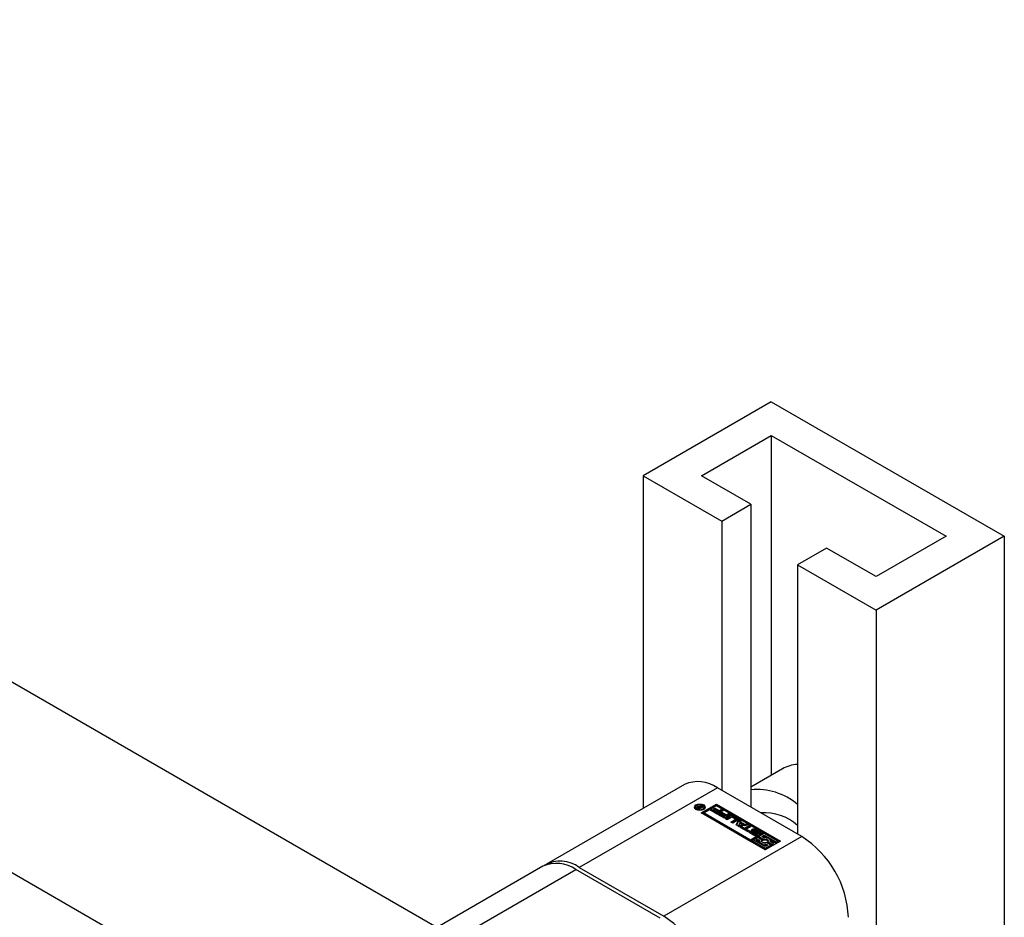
# Paper-space layout 'Sheet1' of a CAD drawing. Header units: millimetres. Extents: x 0 to 23548, y 0 to 16632.
# Tile 41 of 143: x 1908 to 2012, y 6295 to 6390. Entities that reach past the tile are written whole.
import ezdxf

# ---------------------------------------------------------------- set-up
doc = ezdxf.new("R2010")
doc.units = ezdxf.units.MM
doc.linetypes.add('SLD-Sólida', pattern=[0])

psp = doc.layouts.new('Sheet1')

# ---------------------------------------------------------------- linework, layer by layer
at = {"color": 7, "linetype": 'SLD-Sólida', "lineweight": 25, "ltscale": 28}
for p, q in [((1951.874, 6293.761), (1743.673, 6413.953)), ((1734.924, 6398.797), (1934.373, 6283.657)), ((1987.405, 6349.592), (1973.793, 6341.734)), ((1987.405, 6349.592), (2012.154, 6335.305)), ((1979.98, 6341.734), (1987.405, 6346.02)), ((1987.405, 6346.02), (2005.966, 6335.305)), ((1987.405, 6346.02), (1987.405, 6309.919)), ((1973.793, 6341.734), (1982.146, 6336.912)), ((1973.793, 6341.734), (1973.793, 6306.414)), ((1985.239, 6338.698), (1979.98, 6341.734)), ((1982.146, 6336.912), (1985.239, 6338.698)), ((1985.239, 6338.698), (1985.239, 6306.547)), ((1982.146, 6336.912), (1982.146, 6308.333)), ((2012.154, 6335.305), (1998.542, 6327.447)), ((2005.966, 6335.305), (1998.542, 6331.019)), ((2012.154, 6335.305), (2012.154, 6258.962)), ((1993.283, 6334.055), (1990.189, 6332.269)), ((1998.542, 6331.019), (1993.283, 6334.055)), ((1990.189, 6332.269), (1990.189, 6303.69)), ((1990.189, 6332.269), (1998.542, 6327.447)), ((1998.542, 6327.447), (1998.542, 6266.82)), ((1988.59, 6310.603), (1985.239, 6308.669)), ((1978.182, 6308.948), (1963.518, 6300.482)), ((1981.682, 6308.601), (1967.018, 6300.136)), ((1990.653, 6303.422), (1981.682, 6308.601)), ((1979.371, 6306.536), (1979.371, 6306.393)), ((1979.371, 6306.393), (1979.397, 6306.307)), ((1979.517, 6306.505), (1979.517, 6306.516)), ((1979.579, 6306.447), (1979.579, 6306.59)), ((1979.735, 6306.336), (1979.589, 6306.42)), ((1979.633, 6306.502), (1979.633, 6306.395)), ((1979.637, 6306.392), (1979.637, 6306.489)), ((1979.664, 6306.539), (1979.664, 6306.619)), ((1979.667, 6306.46), (1979.677, 6306.453)), ((1979.667, 6306.375), (1979.667, 6306.46)), ((1979.677, 6306.453), (1979.689, 6306.446)), ((1979.677, 6306.369), (1979.677, 6306.453)), ((1979.689, 6306.446), (1979.72, 6306.428)), ((1979.689, 6306.362), (1979.689, 6306.446)), ((1979.72, 6306.428), (1979.865, 6306.511)), ((1979.72, 6306.344), (1979.72, 6306.428)), ((1980.178, 6306.592), (1979.735, 6306.336)), ((1979.813, 6306.605), (1979.874, 6306.767)), ((1979.813, 6306.539), (1979.813, 6306.605)), ((1979.838, 6306.527), (1979.874, 6306.624)), ((1979.865, 6306.511), (1979.845, 6306.523)), ((1979.865, 6306.411), (1979.865, 6306.511)), ((1979.874, 6306.767), (1979.975, 6306.709)), ((1979.874, 6306.624), (1979.874, 6306.767)), ((1979.874, 6306.624), (1979.921, 6306.597)), ((1979.975, 6306.709), (1979.886, 6306.523)), ((1979.886, 6306.523), (1980.091, 6306.642)), ((1979.886, 6306.423), (1979.886, 6306.523)), ((1979.964, 6305.931), (1981.589, 6306.869)), ((1981.589, 6306.726), (1980.088, 6305.859)), ((1980.091, 6306.642), (1980.178, 6306.592)), ((1980.091, 6306.541), (1980.091, 6306.642)), ((1980.242, 6306.307), (1980.268, 6306.393)), ((1980.268, 6306.393), (1980.268, 6306.536)), ((1981.589, 6306.692), (1980.271, 6305.931)), ((1980.964, 6306.214), (1981.121, 6306.304)), ((1981.121, 6306.304), (1981.613, 6306.02)), ((1981.121, 6306.161), (1981.121, 6306.304)), ((1981.254, 6306.353), (1981.41, 6306.444)), ((1981.723, 6306.083), (1981.254, 6306.353)), ((1981.377, 6306.282), (1981.41, 6306.301)), ((1981.41, 6306.444), (1981.879, 6306.173)), ((1981.41, 6306.301), (1981.41, 6306.444)), ((1981.41, 6306.301), (1981.879, 6306.03)), ((1981.589, 6306.869), (1988.395, 6302.94)), ((1981.589, 6306.726), (1981.589, 6306.869)), ((1988.271, 6302.868), (1981.589, 6306.726)), ((1986.511, 6303.85), (1981.589, 6306.692)), ((1981.879, 6306.173), (1982.097, 6306.299)), ((1982.097, 6306.299), (1982.304, 6306.179)), ((1982.097, 6306.156), (1982.097, 6306.299)), ((1986.77, 6302.002), (1979.964, 6305.931)), ((1980.271, 6305.931), (1980.271, 6305.788)), ((1980.271, 6305.931), (1985.193, 6303.089)), ((1980.271, 6305.788), (1985.193, 6302.946)), ((1981.664, 6305.81), (1980.964, 6306.214)), ((1981.088, 6306.142), (1981.121, 6306.161)), ((1981.121, 6306.161), (1981.613, 6305.877)), ((1981.613, 6306.02), (1981.723, 6306.083)), ((1981.613, 6305.877), (1981.613, 6306.02)), ((1981.613, 6305.877), (1981.723, 6305.94)), ((1982.304, 6306.179), (1981.664, 6305.81)), ((1981.723, 6305.94), (1981.723, 6306.083)), ((1981.726, 6305.774), (1981.882, 6305.865)), ((1982.426, 6305.37), (1981.726, 6305.774)), ((1981.849, 6305.703), (1981.882, 6305.722)), ((1981.879, 6306.03), (1981.879, 6306.173)), ((1981.879, 6306.03), (1982.097, 6306.156)), ((1981.882, 6305.865), (1982.375, 6305.58)), ((1981.882, 6305.722), (1981.882, 6305.865)), ((1981.882, 6305.722), (1982.375, 6305.437)), ((1982.015, 6305.914), (1982.171, 6306.004)), ((1982.484, 6305.643), (1982.015, 6305.914)), ((1982.097, 6306.156), (1982.181, 6306.108)), ((1982.139, 6305.843), (1982.171, 6305.861)), ((1982.171, 6306.004), (1982.64, 6305.733)), ((1982.171, 6305.861), (1982.171, 6306.004)), ((1982.171, 6305.861), (1982.64, 6305.591)), ((1982.375, 6305.58), (1982.484, 6305.643)), ((1982.375, 6305.437), (1982.375, 6305.58)), ((1982.375, 6305.437), (1982.484, 6305.5)), ((1983.066, 6305.74), (1982.426, 6305.37)), ((1982.484, 6305.5), (1982.484, 6305.643)), ((1982.499, 6305.328), (1982.961, 6305.595)), ((1982.708, 6305.207), (1982.499, 6305.328)), ((1982.622, 6305.257), (1982.961, 6305.452)), ((1982.64, 6305.733), (1982.858, 6305.859)), ((1982.64, 6305.591), (1982.64, 6305.733)), ((1982.64, 6305.591), (1982.858, 6305.717)), ((1983.147, 6305.461), (1982.708, 6305.207)), ((1982.858, 6305.859), (1983.066, 6305.74)), ((1982.858, 6305.717), (1982.858, 6305.859)), ((1982.858, 6305.717), (1982.942, 6305.668)), ((1982.961, 6305.452), (1982.961, 6305.595)), ((1983.129, 6304.964), (1983.568, 6305.218)), ((1983.568, 6305.291), (1983.274, 6305.461)), ((1983.357, 6305.595), (1983.8, 6305.339)), ((1983.357, 6305.452), (1983.357, 6305.595)), ((1983.357, 6305.452), (1983.8, 6305.196)), ((1983.568, 6305.075), (1983.568, 6305.218)), ((1983.594, 6305.111), (1983.594, 6305.254)), ((1983.668, 6304.653), (1983.968, 6305.219)), ((1983.8, 6305.196), (1983.8, 6305.339)), ((1983.968, 6305.219), (1984.191, 6305.09)), ((1983.968, 6305.076), (1983.968, 6305.219)), ((1983.338, 6304.844), (1983.129, 6304.964)), ((1983.253, 6304.893), (1983.568, 6305.075)), ((1983.8, 6305.11), (1983.338, 6304.844)), ((1983.971, 6304.478), (1983.668, 6304.653)), ((1983.726, 6304.619), (1983.968, 6305.076)), ((1984.075, 6304.872), (1983.959, 6304.646)), ((1983.959, 6304.646), (1984.35, 6304.713)), ((1983.959, 6304.503), (1983.959, 6304.646)), ((1983.959, 6304.503), (1984.35, 6304.57)), ((1983.968, 6305.076), (1984.142, 6304.976)), ((1984.951, 6304.651), (1983.971, 6304.478)), ((1984.35, 6304.713), (1984.075, 6304.872)), ((1984.112, 6304.396), (1984.269, 6304.487)), ((1984.889, 6303.948), (1984.112, 6304.396)), ((1984.191, 6305.09), (1984.142, 6304.995)), ((1984.142, 6304.995), (1984.563, 6304.752)), ((1984.142, 6304.852), (1984.142, 6304.995)), ((1984.142, 6304.852), (1984.563, 6304.609)), ((1984.236, 6304.325), (1984.269, 6304.344)), ((1984.269, 6304.487), (1984.553, 6304.323)), ((1984.269, 6304.344), (1984.269, 6304.487)), ((1984.269, 6304.344), (1984.553, 6304.18)), ((1984.35, 6304.57), (1984.35, 6304.713)), ((1984.553, 6304.323), (1985.036, 6304.602)), ((1984.553, 6304.18), (1985.036, 6304.459)), ((1984.553, 6304.18), (1984.553, 6304.323)), ((1984.563, 6304.752), (1984.728, 6304.78)), ((1984.563, 6304.609), (1984.563, 6304.752)), ((1984.563, 6304.609), (1984.728, 6304.637)), ((1984.728, 6304.78), (1984.951, 6304.651)), ((1984.728, 6304.637), (1984.728, 6304.78)), ((1984.728, 6304.637), (1984.761, 6304.618)), ((1985.245, 6304.481), (1984.762, 6304.202)), ((1984.762, 6304.202), (1985.045, 6304.038)), ((1984.762, 6304.059), (1984.762, 6304.202)), ((1985.036, 6304.602), (1985.245, 6304.481)), ((1985.036, 6304.459), (1985.036, 6304.602)), ((1985.036, 6304.459), (1985.122, 6304.41)), ((1985.794, 6304.189), (1986.176, 6303.968)), ((1985.794, 6304.046), (1985.794, 6304.189)), ((1990.653, 6303.422), (1975.989, 6294.957)), ((1984.762, 6304.059), (1984.922, 6303.967)), ((1985.045, 6304.038), (1984.889, 6303.948)), ((1985.515, 6303.585), (1985.133, 6303.806)), ((1985.143, 6304.044), (1985.302, 6303.952)), ((1985.143, 6303.901), (1985.143, 6304.044)), ((1985.29, 6303.816), (1985.143, 6303.901)), ((1985.193, 6303.089), (1986.511, 6303.85)), ((1985.193, 6302.946), (1986.511, 6303.707)), ((1985.193, 6302.946), (1985.193, 6303.089)), ((1985.29, 6303.933), (1985.29, 6303.79)), ((1985.294, 6303.777), (1985.294, 6303.92)), ((1985.309, 6303.759), (1985.309, 6303.902)), ((1985.331, 6303.886), (1985.659, 6303.697)), ((1985.331, 6303.743), (1985.331, 6303.886)), ((1985.331, 6303.743), (1985.659, 6303.554)), ((1985.5, 6303.089), (1985.347, 6303.001)), ((1985.739, 6303.746), (1985.387, 6303.96)), ((1986.77, 6302.356), (1985.5, 6303.089)), ((1985.532, 6304.077), (1985.532, 6303.934)), ((1985.532, 6303.933), (1985.532, 6304.076)), ((1985.532, 6303.934), (1985.532, 6303.933)), ((1985.539, 6303.913), (1985.539, 6304.056)), ((1985.567, 6304.03), (1985.917, 6303.818)), ((1985.567, 6303.887), (1985.567, 6304.03)), ((1985.567, 6303.887), (1985.917, 6303.675)), ((1985.982, 6303.888), (1985.655, 6304.077)), ((1985.659, 6303.554), (1985.659, 6303.697)), ((1985.692, 6303.54), (1985.692, 6303.682)), ((1985.732, 6303.537), (1985.732, 6303.675)), ((1985.765, 6303.539), (1985.765, 6303.681)), ((1985.929, 6303.337), (1985.776, 6303.248)), ((1985.776, 6303.248), (1986.139, 6303.039)), ((1985.776, 6303.105), (1985.776, 6303.248)), ((1985.776, 6303.105), (1986.127, 6302.903)), ((1985.778, 6303.557), (1985.778, 6303.699)), ((1985.778, 6303.554), (1985.778, 6303.697)), ((1985.794, 6304.046), (1986.176, 6303.825)), ((1985.917, 6303.675), (1985.917, 6303.818)), ((1985.973, 6303.63), (1985.917, 6303.675)), ((1986.389, 6303.071), (1985.929, 6303.337)), ((1986.009, 6303.822), (1986.012, 6303.824)), ((1986.167, 6303.731), (1986.009, 6303.822)), ((1986.012, 6303.82), (1986.012, 6303.824)), ((1986.021, 6303.815), (1986.021, 6303.833)), ((1986.023, 6303.814), (1986.023, 6303.842)), ((1986.665, 6303.762), (1986.082, 6303.425)), ((1986.082, 6303.425), (1986.543, 6303.16)), ((1986.082, 6303.282), (1986.082, 6303.425)), ((1986.082, 6303.282), (1986.543, 6303.017)), ((1986.176, 6303.825), (1986.176, 6303.968)), ((1986.389, 6303.425), (1986.665, 6303.585)), ((1986.599, 6303.304), (1986.389, 6303.425)), ((1986.511, 6303.85), (1986.511, 6303.707)), ((1986.513, 6303.354), (1986.665, 6303.442)), ((1986.543, 6303.017), (1986.543, 6303.16)), ((1988.088, 6302.94), (1986.665, 6303.762)), ((1986.665, 6303.585), (1987.935, 6302.851)), ((1986.665, 6303.442), (1986.665, 6303.585)), ((1986.665, 6303.442), (1986.93, 6303.288)), ((1987.269, 6303.093), (1987.935, 6302.708)), ((1985.347, 6302.858), (1985.347, 6303.001)), ((1985.347, 6303.001), (1986.77, 6302.179)), ((1985.347, 6302.858), (1986.77, 6302.036)), ((1986.127, 6302.97), (1986.127, 6302.827)), ((1986.367, 6302.899), (1986.389, 6302.928)), ((1986.389, 6302.928), (1986.389, 6303.071)), ((1988.395, 6302.94), (1986.77, 6302.002)), ((1986.77, 6302.179), (1987.353, 6302.515)), ((1987.046, 6302.515), (1986.77, 6302.356)), ((1986.77, 6302.036), (1987.353, 6302.372)), ((1986.77, 6302.036), (1986.77, 6302.179)), ((1986.836, 6302.636), (1987.046, 6302.515)), ((1986.836, 6302.493), (1986.836, 6302.636)), ((1986.836, 6302.493), (1986.922, 6302.444)), ((1987.353, 6302.515), (1986.892, 6302.781)), ((1987.046, 6302.726), (1987.046, 6302.869)), ((1987.046, 6302.869), (1987.506, 6302.604)), ((1987.046, 6302.726), (1987.506, 6302.461)), ((1987.659, 6302.692), (1987.296, 6302.902)), ((1987.308, 6302.895), (1987.308, 6302.97)), ((1987.353, 6302.372), (1987.353, 6302.515)), ((1987.506, 6302.604), (1987.659, 6302.692)), ((1987.506, 6302.461), (1987.506, 6302.604)), ((1987.506, 6302.461), (1987.659, 6302.549)), ((1987.659, 6302.549), (1987.659, 6302.692)), ((1987.935, 6302.851), (1988.088, 6302.94)), ((1987.935, 6302.708), (1987.935, 6302.851)), ((1987.935, 6302.708), (1988.088, 6302.797)), ((1988.088, 6302.797), (1988.088, 6302.94)), ((1963.147, 6300.268), (1949.933, 6292.64)), ((1967.018, 6300.136), (1975.989, 6294.957)), ((1951.983, 6291.456), (1966.647, 6299.922)), ((1975.618, 6294.742), (1966.647, 6299.922))]:
    psp.add_line(p, q, dxfattribs=at)
at = {"color": 7, "linetype": 'SLD-Sólida', "lineweight": 25, "ltscale": 28, "flags": 128}
for points in [[(1980.229, 6306.3), (1980.041, 6306.227), (1979.82, 6306.202), (1979.598, 6306.227), (1979.41, 6306.3), (1979.284, 6306.408), (1979.24, 6306.536), (1979.284, 6306.664), (1979.41, 6306.773), (1979.598, 6306.845), (1979.82, 6306.871), (1980.041, 6306.845), (1980.229, 6306.773), (1980.355, 6306.664), (1980.399, 6306.536), (1980.355, 6306.408), (1980.229, 6306.3)], [(1979.253, 6306.465), (1979.284, 6306.521), (1979.397, 6306.622)], [(1980.137, 6306.353), (1980.234, 6306.437), (1980.268, 6306.536), (1980.234, 6306.635), (1980.137, 6306.719), (1979.991, 6306.775), (1979.82, 6306.795), (1979.648, 6306.775), (1979.503, 6306.719), (1979.405, 6306.635), (1979.371, 6306.536), (1979.405, 6306.437), (1979.503, 6306.353), (1979.648, 6306.297), (1979.82, 6306.277), (1979.991, 6306.297), (1980.137, 6306.353)], [(1979.579, 6306.447), (1979.566, 6306.44), (1979.562, 6306.438)], [(1980.242, 6306.622), (1980.355, 6306.521), (1980.386, 6306.465)], [(1983.853, 6305.153), (1983.835, 6305.171), (1983.8, 6305.196)], [(1985.387, 6303.96), (1985.327, 6304.013), (1985.308, 6304.076), (1985.331, 6304.138), (1985.394, 6304.19), (1985.486, 6304.225), (1985.594, 6304.237), (1985.702, 6304.224), (1985.794, 6304.189)], [(1985.133, 6303.806), (1985.096, 6303.832), (1985.07, 6303.861), (1985.054, 6303.893), (1985.05, 6303.926), (1985.057, 6303.959), (1985.075, 6303.991), (1985.105, 6304.019), (1985.143, 6304.044)], [(1985.143, 6303.901), (1985.105, 6303.876), (1985.078, 6303.851)], [(1985.917, 6303.818), (1985.979, 6303.765), (1986.001, 6303.702), (1985.98, 6303.639), (1985.918, 6303.585), (1985.826, 6303.549), (1985.717, 6303.537), (1985.608, 6303.549), (1985.515, 6303.585)], [(1985.566, 6304.1), (1985.559, 6304.099), (1985.552, 6304.097), (1985.546, 6304.095), (1985.541, 6304.092), (1985.537, 6304.088), (1985.534, 6304.085), (1985.532, 6304.08), (1985.532, 6304.076)], [(1985.794, 6304.046), (1985.702, 6304.082), (1985.615, 6304.094)], [(1985.692, 6303.54), (1985.697, 6303.538), (1985.7, 6303.537)], [(1985.778, 6303.554), (1985.778, 6303.556), (1985.778, 6303.557)], [(1986.176, 6303.968), (1986.212, 6303.943), (1986.239, 6303.913), (1986.255, 6303.881), (1986.259, 6303.848), (1986.252, 6303.816), (1986.234, 6303.784), (1986.205, 6303.756), (1986.167, 6303.731)], [(1986.231, 6303.781), (1986.212, 6303.8), (1986.176, 6303.825)], [(1986.543, 6303.16), (1986.654, 6303.182), (1986.772, 6303.183), (1986.885, 6303.162), (1986.981, 6303.122), (1987.05, 6303.067), (1987.085, 6303.002), (1987.084, 6302.934), (1987.046, 6302.869)], [(1987.296, 6302.902), (1987.308, 6302.985), (1987.283, 6303.068), (1987.225, 6303.145), (1987.135, 6303.211), (1987.02, 6303.263), (1986.887, 6303.297), (1986.744, 6303.311), (1986.599, 6303.304)], [(1986.139, 6303.039), (1986.127, 6302.955), (1986.152, 6302.872), (1986.21, 6302.795), (1986.3, 6302.729), (1986.415, 6302.677), (1986.548, 6302.644), (1986.691, 6302.63), (1986.836, 6302.636)], [(1986.892, 6302.781), (1986.781, 6302.759), (1986.663, 6302.758), (1986.55, 6302.778), (1986.455, 6302.818), (1986.385, 6302.874), (1986.35, 6302.939), (1986.351, 6303.007), (1986.389, 6303.071)]]:
    psp.add_lwpolyline(points, dxfattribs=at)
at = {"color": 7, "linetype": 'SLD-Sólida', "lineweight": 25, "ltscale": 784}
for centre, radius, start, end in [((1990.447, 6307.317), 3.775, 93.92009, 119.47299), ((1979.631, 6305.739), 3.521, 54.38242, 114.30712), ((1985.874, 6301.771), 6.654, 49.57978, 95.47659), ((1979.613, 6306.498), 0.0982, 110.5233, 169.60643), ((1979.59, 6306.512), 0.0736, 177.03373, 225.54787), ((1979.704, 6306.619), 0.23, 223.96599, 240.03699), ((1979.699, 6306.378), 0.243, 98.25462, 119.49787), ((1979.691, 6306.253), 0.224, 104.92373, 119.99094), ((1979.661, 6306.503), 0.0273, 126.48153, 209.89514), ((1979.726, 6306.55), 0.108, 214.53935, 236.82631), ((1979.724, 6306.436), 0.119, 115.91093, 132.09439), ((1979.712, 6306.328), 0.295, 69.8468, 99.35735), ((1979.732, 6306.421), 0.137, 85.25022, 116.1848), ((1979.713, 6306.296), 0.263, 59.82645, 83.3108), ((1983.159, 6305.213), 0.43, 62.60967, 117.39033), ((1983.159, 6305.07), 0.43, 62.60967, 117.39033), ((1983.21, 6305.339), 0.138, 62.60967, 117.39033), ((1983.554, 6305.254), 0.0392, 290.78342, 69.21658), ((1983.756, 6305.225), 0.122, 290.78342, 69.21658), ((1986.66, 6300.663), 5.286, 48.11523, 93.93855), ((1983.55, 6305.116), 0.0451, 294.37466, 354.3052), ((1985.313, 6303.933), 0.0227, 161.15652, 213.60653), ((1985.314, 6303.79), 0.0236, 180.6276, 213.08998), ((1985.312, 6303.932), 0.0225, 116.84335, 158.17765), ((1985.348, 6303.95), 0.0619, 208.70735, 230.45043), ((1985.348, 6303.807), 0.0619, 208.70735, 230.45043), ((1985.398, 6304.003), 0.134, 228.72837, 240.31762), ((1985.398, 6303.86), 0.134, 228.72837, 240.31762), ((1985.56, 6303.771), 0.321, 93.49455, 134.11666), ((1985.57, 6304.079), 0.0381, 183.49244, 216.98669), ((1985.57, 6303.936), 0.0381, 183.49244, 216.98669), ((1985.626, 6304.121), 0.109, 217.06088, 237.0978), ((1985.626, 6303.978), 0.109, 217.06088, 237.0978), ((1985.574, 6303.966), 0.134, 75.0371, 93.49041), ((1985.563, 6303.915), 0.186, 60.6051, 75.82528), ((1985.746, 6303.851), 0.177, 240.3702, 252.23925), ((1985.746, 6303.708), 0.177, 240.3702, 252.23925), ((1985.741, 6303.829), 0.154, 251.43443, 266.73325), ((1985.738, 6303.733), 0.0587, 264.24472, 297.37594), ((1985.658, 6303.613), 0.156, 50.91521, 58.94805), ((1985.705, 6303.671), 0.0814, 33.22777, 50.37442), ((1985.757, 6303.7), 0.0207, 292.97768, 350.19358), ((1985.758, 6303.557), 0.0197, 298.9245, 350.85516), ((1985.748, 6303.699), 0.0293, 354.56339, 33.90864), ((1985.918, 6303.774), 0.131, 46.77381, 60.43375), ((1985.97, 6303.829), 0.0548, 20.07496, 47.5276), ((1986, 6303.845), 0.024, 300.08132, 329.71125), ((1986.002, 6303.841), 0.0206, 334.98634, 18.51245), ((1984.856, 6294.36), 10.758, 2.60548, 57.39452), ((1986.347, 6302.831), 0.22, 180.84127, 214.97015), ((1986.718, 6303.48), 0.994, 257.62865, 276.8556), ((1986.721, 6302.58), 0.471, 42.49117, 112.19889), ((1964.596, 6297.059), 3.521, 54.38242, 114.30712), ((1965.001, 6297.429), 3.376, 53.3054, 119.51564), ((1970.193, 6285.895), 10.758, 2.60548, 57.39452)]:
    psp.add_arc(centre, radius, start, end, dxfattribs=at)

doc.saveas('drawing.dxf')
